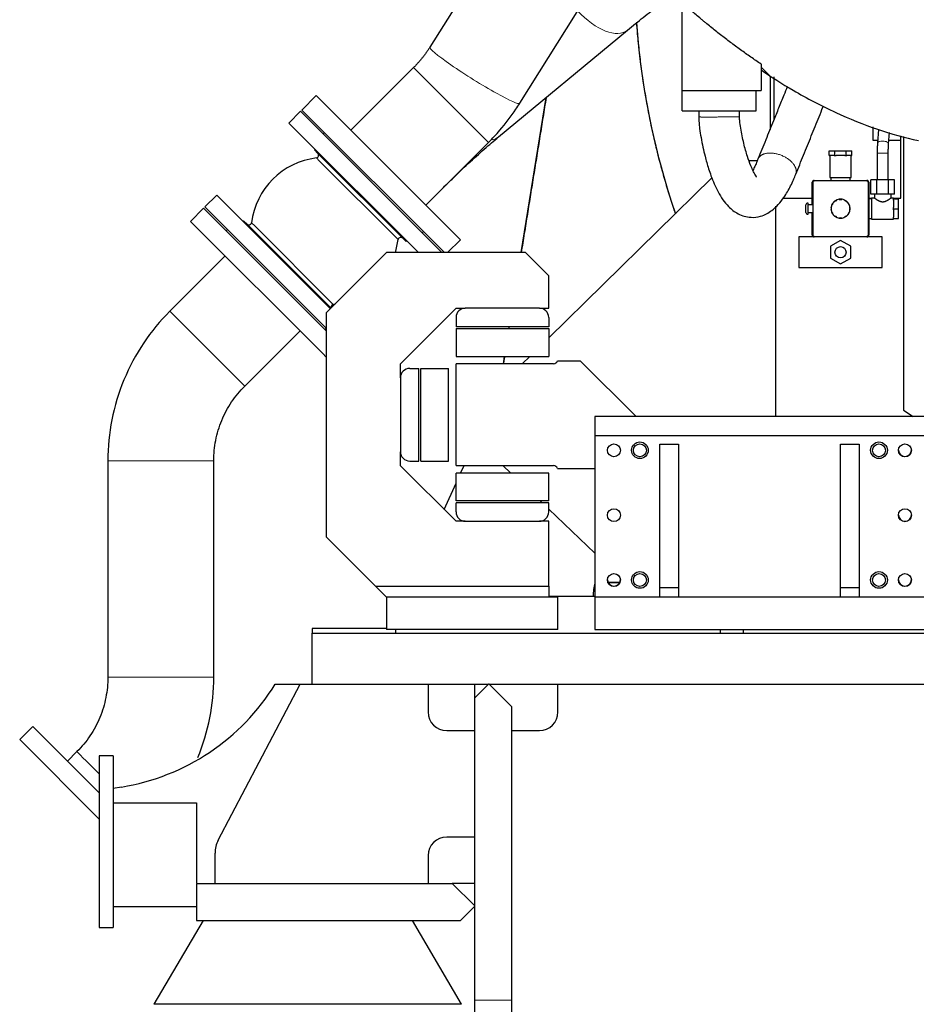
# Model space of a CAD drawing. Header units: inches. Extents: x 0 to 29700, y -16 to 21000.
# Tile 140 of 186: x 13346 to 14313, y 15544 to 16607. Entities that reach past the tile are written whole.
import ezdxf

# ---------------------------------------------------------------- set-up
doc = ezdxf.new("R2010")
doc.units = ezdxf.units.IN
doc.layers.add('254', color=7, linetype='Continuous', true_color=0xffffff)
doc.styles.add('latin_extended', font='simplex.shx')
doc.dimstyles.get("Standard").update_dxf_attribs({"dimtxt": 0.18, "dimasz": 0.18, "dimexe": 0.18, "dimexo": 0.0625, "dimgap": 0.09, "dimtad": 0, "dimtih": 1, "dimtoh": 1, "dimdec": 4, "dimzin": 0, "dimdsep": 46, "dimtxsty": 'Standard', "dimcen": 0.09, "dimadec": 0, "dimazin": 0, "dimtfac": 1, "dimtdec": 4, "dimtofl": 0, "dimtmove": 0, "dimatfit": 3, "dimfxl": 1, "dimtolj": 1, "dimtzin": 0, "dimarcsym": 0})

# ---------------------------------------------------------------- blocks, each defined once
blk = doc.blocks.new('_U3')
at = {"layer": '254', "color": 3, "linetype": 'Continuous', "lineweight": 13, "transparency": 16777216}
for p, q in [((13411.7, 17625.1), (13411.7, 19789.2)), ((16241.7, 15769.8), (16241.7, 19789.2)), ((13586.7, 19739.2), (16066.7, 19739.2))]:
    blk.add_line(p, q, dxfattribs=at)
at = {"layer": '254', "color": 3, "transparency": 16777216}
for points in [[(13586.7, 19768.3), (13586.7, 19710), (13411.7, 19739.2)], [(16066.7, 19710), (16066.7, 19768.3), (16241.7, 19739.2)]]:
    blk.add_solid(points, dxfattribs=at)
at = {"layer": 'Defpoints', "color": 0, "transparency": 16777216}
for p in [(16241.7, 19739.2), (13411.7, 17575.1), (16241.7, 15719.8)]:
    blk.add_point(p, dxfattribs=at)
at = {"layer": '254', "color": 2, "lineweight": 13, "transparency": 16777216, "insert": (14518.3, 20001.7), "char_height": 175, "attachment_point": 1, "style": 'latin_extended'}
blk.add_mtext('\\A1;2830', dxfattribs=at)

msp = doc.modelspace()

# ---------------------------------------------------------------- linework, layer by layer
at = {"layer": '254', "color": 2, "linetype": 'Continuous', "lineweight": 25}
for p, q in [((13916.257, 16781.484), (13788.54, 16577.536)), ((13885.412, 16516.872), (13991.66, 16686.534)), ((14060.437, 16625.667), (14060.437, 16530.633)), ((13862.595, 16480.557), (14001.703, 16595.852)), ((13771.005, 16555.528), (13703.328, 16487.85)), ((14145.99, 16559.185), (14145.99, 16530.633)), ((14154.956, 16546.822), (14145.99, 16555.788)), ((14155.542, 16545.407), (14155.542, 16488.757)), ((14159.542, 16545.407), (14159.542, 16498.65)), ((14060.437, 16530.633), (14145.99, 16530.633)), ((14060.663, 16508.633), (14060.663, 16530.633)), ((14140.663, 16508.633), (14140.663, 16530.633)), ((13665.957, 16525.221), (13650.401, 16509.665)), ((13665.957, 16525.221), (13821.521, 16369.657)), ((13887.071, 16355.674), (13913.948, 16523.115)), ((13650.401, 16509.665), (13804.388, 16355.677)), ((14060.663, 16508.633), (14140.663, 16508.633)), ((13648.987, 16508.25), (13636.259, 16495.522)), ((13648.987, 16508.25), (13654.907, 16502.33)), ((13654.907, 16502.33), (13801.563, 16355.674)), ((13636.259, 16495.522), (13642.179, 16489.602)), ((13642.179, 16489.602), (13776.108, 16355.673)), ((14266.663, 16491.648), (14266.663, 16477.033)), ((14272.735, 16488.543), (14271.584, 16474.134)), ((13674.796, 16485.269), (13673.382, 16483.855)), ((14266.663, 16477.033), (14271.816, 16477.033)), ((14283.546, 16473.178), (14284.512, 16485.276)), ((14283.853, 16477.033), (14296.663, 16477.033)), ((14296.663, 16414.633), (14296.663, 16481.914)), ((14299.663, 16481.081), (14299.663, 16185.574)), ((13664.543, 16467.238), (13663.836, 16466.531)), ((13663.836, 16466.531), (13667.604, 16462.763)), ((13784.15, 16407.028), (13851.827, 16474.706)), ((13666.169, 16457.854), (13669.518, 16454.505)), ((13667.604, 16462.763), (13762.831, 16367.536)), ((14219.539, 16465.633), (14225.601, 16465.633)), ((14219.539, 16460.383), (14219.539, 16465.633)), ((14219.539, 16460.383), (14220.225, 16460.383)), ((14220.164, 16460.383), (14220.164, 16436.633)), ((14224.915, 16460.383), (14220.225, 16460.383)), ((14224.915, 16460.383), (14225.601, 16460.383)), ((14225.601, 16465.633), (14237.726, 16465.633)), ((14225.601, 16460.383), (14225.601, 16465.633)), ((14225.601, 16460.383), (14226.973, 16460.383)), ((14236.354, 16460.383), (14226.973, 16460.383)), ((14236.354, 16460.383), (14237.726, 16460.383)), ((14237.726, 16465.633), (14243.788, 16465.633)), ((14237.726, 16460.383), (14237.726, 16465.633)), ((14237.726, 16460.383), (14238.412, 16460.383)), ((14243.102, 16460.383), (14238.412, 16460.383)), ((14243.102, 16460.383), (14243.788, 16460.383)), ((14243.164, 16436.633), (14243.164, 16460.383)), ((14243.788, 16460.383), (14243.788, 16465.633)), ((14271.164, 16463.091), (14271.164, 16434.133)), ((14283.164, 16434.133), (14283.164, 16463.091)), ((13669.518, 16454.505), (13754.154, 16369.87)), ((14141.75, 16454.709), (14132.951, 16454.709)), ((14092.95, 16436.292), (13916.711, 16263.681)), ((14220.164, 16436.633), (14231.664, 16436.633)), ((14221.164, 16436.633), (14221.164, 16433.633)), ((14231.664, 16436.633), (14243.164, 16436.633)), ((14242.164, 16433.633), (14242.164, 16436.633)), ((14201.164, 16407.133), (14201.164, 16431.633)), ((14201.664, 16431.133), (14201.664, 16375.133)), ((14203.164, 16433.633), (14260.164, 16433.633)), ((14259.664, 16433.133), (14203.664, 16433.133)), ((14261.664, 16375.133), (14261.664, 16431.133)), ((14262.164, 16431.633), (14262.164, 16374.633)), ((14270.695, 16434.133), (14264.463, 16434.133)), ((14264.463, 16418.633), (14264.463, 16434.133)), ((14283.396, 16434.133), (14270.695, 16434.133)), ((14270.695, 16418.633), (14270.695, 16434.133)), ((14289.864, 16434.133), (14283.396, 16434.133)), ((14283.396, 16418.633), (14283.396, 16434.133)), ((14289.864, 16418.633), (14289.864, 16434.133)), ((13558.477, 16417.741), (13545.749, 16405.013)), ((13558.477, 16417.741), (13564.398, 16411.82)), ((14169.89, 16414.633), (14201.164, 16414.633)), ((14262.163, 16414.633), (14265.162, 16414.633)), ((14265.164, 16413.633), (14262.164, 16413.633)), ((14270.695, 16418.633), (14264.463, 16418.633)), ((14268.239, 16414.633), (14265.164, 16414.633)), ((14265.164, 16414.633), (14265.164, 16391.633)), ((14268.164, 16418.633), (14268.164, 16414.574)), ((14283.396, 16418.633), (14270.695, 16418.633)), ((14289.864, 16418.633), (14283.396, 16418.633)), ((14288.914, 16414.633), (14286.074, 16414.633)), ((14286.164, 16414.563), (14286.164, 16418.633)), ((14288.912, 16414.633), (14296.663, 16414.633)), ((14288.914, 16414.633), (14288.914, 16413.633)), ((14288.914, 16413.633), (14294.164, 16413.633)), ((14288.914, 16412.445), (14288.914, 16413.633)), ((14294.164, 16403.133), (14294.164, 16413.633)), ((13544.335, 16403.599), (13530.193, 16389.456)), ((13606.62, 16341.314), (13544.335, 16403.599)), ((13545.749, 16405.013), (13551.67, 16399.092)), ((13564.398, 16411.82), (13681.127, 16295.09)), ((14161.663, 16178.602), (14161.663, 16405.672)), ((14194.364, 16399.133), (14194.364, 16407.133)), ((14196.864, 16409.133), (14196.364, 16409.133)), ((14196.864, 16397.133), (14196.864, 16409.133)), ((14201.664, 16407.133), (14196.864, 16407.133)), ((14288.914, 16412.445), (14288.914, 16404.321)), ((14288.914, 16403.133), (14288.914, 16404.321)), ((14288.914, 16401.945), (14288.914, 16403.133)), ((14288.914, 16403.133), (14294.164, 16403.133)), ((14294.164, 16392.633), (14294.164, 16403.133)), ((13551.67, 16399.092), (13676.715, 16274.047)), ((14196.364, 16397.133), (14196.864, 16397.133)), ((14196.864, 16399.133), (14201.664, 16399.133)), ((14201.164, 16374.633), (14201.164, 16399.133)), ((14262.164, 16392.633), (14265.164, 16392.633)), ((14288.914, 16401.945), (14288.914, 16393.821)), ((14288.914, 16392.633), (14288.914, 16393.821)), ((14288.914, 16392.633), (14288.914, 16391.633)), ((14288.914, 16392.633), (14294.164, 16392.633)), ((13530.193, 16389.456), (13672.83, 16246.819)), ((13587.468, 16390.164), (13586.761, 16389.456)), ((13587.468, 16390.164), (13591.236, 16386.396)), ((13591.236, 16386.396), (13681.835, 16295.797)), ((13596.145, 16387.83), (13599.494, 16384.481)), ((13599.494, 16384.481), (13684.13, 16299.845)), ((14265.164, 16391.633), (14288.914, 16391.633)), ((13570.144, 16380.618), (13568.73, 16379.203)), ((13780.155, 16377.082), (13781.569, 16378.496)), ((14203.164, 16372.633), (14186.664, 16372.633)), ((14186.664, 16372.633), (14186.664, 16339.633)), ((14203.664, 16373.133), (14259.664, 16373.133)), ((14276.664, 16372.633), (14260.164, 16372.633)), ((14276.664, 16339.633), (14276.664, 16372.633)), ((13762.831, 16367.536), (13763.538, 16368.243)), ((13807.539, 16355.676), (13821.521, 16369.657)), ((14231.664, 16368.835), (14220.664, 16362.484)), ((14220.664, 16362.484), (14220.664, 16349.782)), ((14242.664, 16362.484), (14231.664, 16368.835)), ((14242.664, 16349.782), (14242.664, 16362.484)), ((13567.563, 16352.086), (13507.826, 16292.349)), ((13741.71, 16355.676), (13676.71, 16290.676)), ((13891.71, 16355.676), (13741.71, 16355.676)), ((13916.71, 16330.676), (13891.71, 16355.676)), ((14220.664, 16349.782), (14231.664, 16343.431)), ((14231.664, 16343.431), (14242.664, 16349.782)), ((13676.715, 16271.218), (13606.62, 16341.314)), ((14186.664, 16339.633), (14276.664, 16339.633)), ((13916.71, 16295.676), (13916.71, 16330.676)), ((13676.71, 16290.676), (13676.71, 16048.676)), ((13756.71, 16235.676), (13816.71, 16295.676)), ((13816.71, 16295.676), (13826.71, 16295.676)), ((13816.71, 16285.676), (13816.71, 16275.676)), ((13906.71, 16295.676), (13826.71, 16295.676)), ((13906.709, 16295.676), (13916.71, 16295.676)), ((13916.71, 16285.676), (13916.71, 16275.676)), ((13916.71, 16275.676), (13816.71, 16275.676)), ((13873.91, 16273.681), (13874.231, 16275.677)), ((13588.648, 16211.526), (13648.385, 16271.263)), ((13675.503, 16272.43), (13676.71, 16273.637)), ((13816.71, 16273.676), (13916.71, 16273.676)), ((13816.71, 16273.676), (13816.71, 16243.676)), ((13916.71, 16273.676), (13916.71, 16243.676)), ((13672.83, 16246.819), (13676.712, 16242.937)), ((13816.71, 16243.676), (13916.71, 16243.676)), ((13867.828, 16235.785), (13869.095, 16243.68)), ((13896.288, 16243.678), (13888.22, 16235.776)), ((13756.71, 16220.675), (13756.71, 16235.676)), ((13816.81, 16125.776), (13816.81, 16235.776)), ((13921.81, 16235.776), (13816.81, 16235.776)), ((13926.393, 16238.776), (13950.81, 16238.776)), ((13950.81, 16238.776), (14010.983, 16178.603)), ((13766.71, 16230.676), (13776.71, 16230.676)), ((13776.71, 16130.676), (13776.71, 16230.676)), ((13778.71, 16230.676), (13808.71, 16230.676)), ((13778.71, 16130.676), (13778.71, 16230.676)), ((13808.71, 16130.676), (13808.71, 16230.676)), ((13756.71, 16220.676), (13756.71, 16140.676)), ((14299.663, 16185.574), (14310.002, 16178.601)), ((13966.663, 16178.601), (13966.663, 16158.394)), ((14321.663, 16178.601), (13966.663, 16178.601)), ((13966.663, 16158.394), (14321.663, 16158.394)), ((13966.663, 16158.394), (13966.663, 15983.756)), ((14036.663, 15993.756), (14036.663, 16148.756)), ((14036.663, 16148.756), (14056.663, 16148.756)), ((14056.663, 16148.756), (14056.663, 15993.756)), ((14231.663, 15993.756), (14231.663, 16148.756)), ((14231.663, 16148.756), (14251.663, 16148.756)), ((14251.663, 16148.756), (14251.663, 15993.756)), ((13756.71, 16125.676), (13756.71, 16140.677)), ((13441.002, 16131.022), (13441.002, 15897.44)), ((13555.302, 15897.44), (13555.302, 16131.022)), ((13766.71, 16130.676), (13776.71, 16130.676)), ((13778.71, 16130.676), (13808.71, 16130.676)), ((13816.71, 16065.676), (13756.71, 16125.676)), ((13916.71, 16117.676), (13816.71, 16117.676)), ((13816.71, 16087.676), (13816.71, 16117.676)), ((13816.81, 16125.776), (13921.81, 16125.776)), ((13821.7, 16117.676), (13825.356, 16125.775)), ((13867.337, 16125.774), (13875.853, 16117.674)), ((13916.71, 16087.676), (13916.71, 16117.676)), ((13926.393, 16122.776), (13966.664, 16122.776)), ((13803.974, 16078.41), (13816.709, 16106.621)), ((13916.71, 16087.676), (13816.71, 16087.676)), ((13816.71, 16075.676), (13816.71, 16085.676)), ((13916.71, 16085.676), (13816.71, 16085.676)), ((13907.39, 16087.675), (13909.492, 16085.676)), ((13916.71, 16075.676), (13916.71, 16085.676)), ((13916.711, 16078.808), (13966.661, 16031.296)), ((13826.71, 16065.676), (13816.71, 16065.676)), ((13826.71, 16065.676), (13906.71, 16065.676)), ((13916.71, 16065.676), (13906.709, 16065.676)), ((13916.71, 15995.676), (13916.71, 16065.676)), ((13676.71, 16048.676), (13729.71, 15995.676)), ((13993.567, 15999.633), (13980.757, 15999.633)), ((13980.757, 15999.633), (13993.567, 15999.633)), ((13991.118, 16008.032), (13992.733, 16006.495)), ((13741.71, 15983.676), (13729.71, 15995.676)), ((13729.71, 15995.676), (13916.71, 15995.676)), ((13916.71, 15995.676), (13916.71, 15983.676)), ((14056.663, 15993.756), (14036.663, 15993.756)), ((14036.663, 15983.756), (14036.663, 15993.756)), ((14056.663, 15993.756), (14056.663, 15983.756)), ((14231.663, 15983.756), (14231.663, 15993.756)), ((14251.663, 15993.756), (14231.663, 15993.756)), ((14251.663, 15993.756), (14251.663, 15983.756)), ((13741.71, 15983.676), (13741.71, 15948.676)), ((13926.71, 15983.676), (13741.71, 15983.676)), ((13916.71, 15984.684), (13966.662, 15984.684)), ((13926.71, 15948.676), (13926.71, 15983.676)), ((13964.663, 15984.976), (13964.663, 15984.684)), ((13966.663, 15983.756), (13966.663, 15948.756)), ((14321.663, 15983.756), (13966.663, 15983.756)), ((13661.663, 15949.756), (13661.663, 15944.756)), ((13741.712, 15949.756), (13661.663, 15949.756)), ((13661.663, 15949.756), (13661.663, 15944.756)), ((13741.712, 15949.756), (13661.663, 15949.756)), ((13926.71, 15948.676), (13741.71, 15948.676)), ((13751.663, 15944.756), (13751.663, 15948.676)), ((13966.663, 15948.756), (14321.663, 15948.756)), ((14101.663, 15948.756), (14101.663, 15944.756)), ((14126.663, 15948.756), (14126.663, 15944.756)), ((14126.663, 15948.756), (14126.663, 15944.756)), ((13661.663, 15944.756), (14330.663, 15944.756)), ((13661.663, 15889.756), (13661.663, 15944.756)), ((13661.663, 15944.756), (14330.663, 15944.756)), ((13661.663, 15889.756), (13661.663, 15944.756)), ((13560.109, 15721.31), (13648.663, 15889.756)), ((13621.663, 15889.756), (13648.666, 15889.756)), ((13648.663, 15889.756), (13661.664, 15889.756)), ((13661.663, 15889.756), (13851.663, 15889.756)), ((13661.663, 15889.756), (13851.663, 15889.756)), ((13786.663, 15889.756), (13786.663, 15859.756)), ((13851.663, 15889.756), (13836.663, 15874.756)), ((13851.663, 15889.756), (13836.663, 15874.756)), ((13836.663, 15889.756), (13836.663, 15874.753)), ((13852.663, 15889.756), (13851.663, 15889.756)), ((13852.663, 15889.756), (13851.663, 15889.756)), ((13852.663, 15889.756), (14330.663, 15889.756)), ((13876.663, 15865.756), (13852.663, 15889.756)), ((13852.663, 15889.756), (14330.663, 15889.756)), ((13876.663, 15865.756), (13852.663, 15889.756)), ((13926.663, 15859.756), (13926.663, 15889.756)), ((13926.663, 15859.756), (13926.663, 15889.756)), ((13836.663, 15874.756), (13836.663, 15548.713)), ((13836.663, 15874.756), (13836.663, 15548.713)), ((13876.663, 15865.756), (13876.663, 15548.713)), ((13876.663, 15865.756), (13876.663, 15548.713)), ((13360.026, 15844.047), (13345.884, 15829.905)), ((13422.311, 15781.762), (13360.026, 15844.047)), ((13806.663, 15839.756), (13836.663, 15839.756)), ((13876.663, 15839.756), (13906.663, 15839.756)), ((13876.663, 15839.756), (13906.663, 15839.756)), ((13345.884, 15829.905), (13431.663, 15744.126)), ((13407.656, 15816.936), (13397.397, 15806.676)), ((13446.663, 15812.256), (13431.663, 15812.256)), ((13431.663, 15812.256), (13431.663, 15627.256)), ((13446.663, 15812.256), (13446.663, 15627.256)), ((13431.667, 15772.406), (13422.311, 15781.762)), ((13455.663, 15778.756), (13446.663, 15777.3)), ((13446.663, 15761.756), (13536.663, 15761.756)), ((13536.663, 15761.756), (13536.663, 15675.165)), ((13836.663, 15724.756), (13806.663, 15724.756)), ((13556.663, 15674.756), (13556.663, 15707.351)), ((13786.663, 15704.756), (13786.663, 15674.756)), ((13536.663, 15674.756), (13536.663, 15634.756)), ((13536.663, 15674.756), (13812.663, 15674.756)), ((13536.663, 15674.756), (13536.663, 15634.756)), ((13536.663, 15674.756), (13812.663, 15674.756)), ((13836.663, 15674.756), (13812.66, 15674.756)), ((13836.663, 15650.756), (13812.663, 15674.756)), ((13836.663, 15650.756), (13812.663, 15674.756)), ((13446.663, 15649.756), (13536.663, 15649.756)), ((13821.663, 15634.756), (13836.663, 15649.756)), ((13821.663, 15634.756), (13836.663, 15649.756)), ((13431.663, 15627.256), (13446.663, 15627.256)), ((13543.734, 15634.755), (13490.663, 15544.156)), ((13536.663, 15634.756), (13821.663, 15634.756)), ((13536.663, 15634.756), (13821.663, 15634.756)), ((13822.663, 15544.156), (13769.593, 15634.755)), ((13822.663, 15544.156), (13490.663, 15544.156)), ((13836.663, 15548.713), (13836.663, 15524.136)), ((13836.663, 15548.713), (13836.663, 15524.136)), ((13876.663, 15548.713), (13876.663, 15524.136)), ((13876.663, 15548.713), (13876.663, 15524.136))]:
    msp.add_line(p, q, dxfattribs=at)
at = {"layer": '254', "color": 110, "linetype": 'Continuous', "lineweight": 13}
for p, q in [((14001.703, 16595.852), (14001.707, 16595.855)), ((13788.54, 16577.536), (13788.54, 16577.536)), ((13833.189, 16493.344), (13771.005, 16555.528)), ((13851.827, 16474.706), (13833.189, 16493.344)), ((14271.584, 16474.134), (14271.584, 16474.133)), ((14271.164, 16463.091), (14283.164, 16463.091)), ((14196.364, 16397.133), (14196.364, 16409.133)), ((13588.648, 16211.526), (13507.826, 16292.349)), ((13876.663, 15548.713), (13836.663, 15548.713)), ((13876.663, 15548.713), (13836.663, 15548.713))]:
    msp.add_line(p, q, dxfattribs=at)
at = {"layer": '254', "color": 2, "linetype": 'Continuous', "lineweight": 25}
for centre, radius in [((14231.664, 16356.133), 6), ((13987.163, 16142.256), 7), ((14015.163, 16142.256), 9), ((14015.163, 16142.256), 7), ((14273.163, 16142.256), 9), ((14273.163, 16142.256), 7), ((14301.163, 16142.256), 7), ((13987.163, 16072.256), 7), ((14301.163, 16072.256), 7), ((13987.163, 16002.256), 7), ((14015.163, 16002.256), 9), ((14015.163, 16002.256), 7), ((14273.163, 16002.256), 9), ((14273.163, 16002.256), 7), ((14301.163, 16002.256), 7)]:
    msp.add_circle(centre, radius, dxfattribs=at)
for centre, radius, start, end in [((14836.663, 16664.633), 827.5, 184.185, 198.826875), ((14153.542, 16545.407), 2, 0, 45), ((13675.589, 16378.411), 80, 96.761812, 173.238188), ((13665.377, 16460.748), 3, 285.320646, 45), ((14203.164, 16431.633), 2, 90, 180), ((14203.664, 16431.133), 2, 90, 180), ((14259.664, 16431.133), 2, 0, 90), ((14260.164, 16431.633), 2, 0, 90), ((14231.664, 16403.133), 10.25, 99.2743, 110.7257), ((14231.664, 16403.133), 10.25, 80.7257, 99.2743), ((14230.092, 16412.756), 0.5, 63.323732, 99.2743), ((14231.664, 16415.883), 3, 243.323732, 296.676268), ((14233.235, 16412.756), 0.5, 80.7257, 116.676268), ((14231.664, 16403.133), 10.25, 69.2743, 80.7257), ((14196.364, 16407.133), 2, 90, 180), ((14231.664, 16403.133), 10.25, 170.7257, 189.2743), ((14222.041, 16404.704), 0.5, 170.7257, 206.676268), ((14231.664, 16403.133), 10.25, 159.2743, 170.7257), ((14218.914, 16403.133), 3, 333.323732, 26.676268), ((14231.664, 16403.133), 10.25, 140.7257, 159.2743), ((14222.544, 16406.584), 0.5, 123.323732, 159.2743), ((14220.622, 16409.508), 3, 303.323732, 356.676268), ((14224.116, 16409.305), 0.5, 140.7257, 176.676268), ((14231.664, 16403.133), 10.25, 129.2743, 140.7257), ((14231.664, 16403.133), 10.25, 110.7257, 129.2743), ((14225.491, 16410.681), 0.5, 93.323732, 129.2743), ((14225.289, 16414.175), 3, 273.323732, 326.676268), ((14228.213, 16412.252), 0.5, 110.7257, 146.676268), ((14231.664, 16403.133), 10.25, 50.7257, 69.2743), ((14235.114, 16412.252), 0.5, 33.323732, 69.2743), ((14238.039, 16414.175), 3, 213.323732, 266.676268), ((14237.836, 16410.681), 0.5, 50.7257, 86.676268), ((14231.664, 16403.133), 10.25, 39.2743, 50.7257), ((14231.664, 16403.133), 10.25, 20.7257, 39.2743), ((14239.211, 16409.305), 0.5, 3.323732, 39.2743), ((14242.705, 16409.508), 3, 183.323732, 236.676268), ((14240.783, 16406.584), 0.5, 20.7257, 56.676268), ((14231.664, 16403.133), 10.25, 9.2743, 20.7257), ((14244.414, 16403.133), 3, 153.323732, 206.676268), ((14241.286, 16404.704), 0.5, 333.323732, 9.2743), ((14231.664, 16403.133), 10.25, 350.7257, 9.2743), ((14196.364, 16399.133), 2, 180, 270), ((14222.041, 16401.562), 0.5, 153.323732, 189.2743), ((14231.664, 16403.133), 10.25, 189.2743, 200.7257), ((14231.664, 16403.133), 10.25, 200.7257, 219.2743), ((14222.544, 16399.683), 0.5, 200.7257, 236.676268), ((14220.622, 16396.758), 3, 3.323732, 56.676268), ((14224.116, 16396.961), 0.5, 183.323732, 219.2743), ((14231.664, 16403.133), 10.25, 219.2743, 230.7257), ((14231.664, 16403.133), 10.25, 230.7257, 249.2743), ((14225.491, 16395.585), 0.5, 230.7257, 266.676268), ((14225.289, 16392.091), 3, 33.323732, 86.676268), ((14228.213, 16394.014), 0.5, 213.323732, 249.2743), ((14231.664, 16403.133), 10.25, 249.2743, 260.7257), ((14230.092, 16393.511), 0.5, 260.7257, 296.676268), ((14231.664, 16403.133), 10.25, 260.7257, 279.2743), ((14231.664, 16390.383), 3, 63.323732, 116.676268), ((14233.235, 16393.511), 0.5, 243.323732, 279.2743), ((14231.664, 16403.133), 10.25, 279.2743, 290.7257), ((14231.664, 16403.133), 10.25, 290.7257, 309.2743), ((14235.114, 16394.014), 0.5, 290.7257, 326.676268), ((14238.039, 16392.091), 3, 93.323732, 146.676268), ((14237.836, 16395.585), 0.5, 273.323732, 309.2743), ((14231.664, 16403.133), 10.25, 309.2743, 320.7257), ((14231.664, 16403.133), 10.25, 320.7257, 339.2743), ((14239.211, 16396.961), 0.5, 320.7257, 356.676268), ((14242.705, 16396.758), 3, 123.323732, 176.676268), ((14240.783, 16399.683), 0.5, 303.323732, 339.2743), ((14231.664, 16403.133), 10.25, 339.2743, 350.7257), ((14241.286, 16401.562), 0.5, 350.7257, 26.676268), ((13593.252, 16388.623), 3, 225, 344.679354), ((13757.047, 16369.077), 3, 45, 164.679354), ((14203.164, 16374.633), 2, 180, 270), ((14203.664, 16375.133), 2, 180, 270), ((14259.664, 16375.133), 2, 270, 0), ((14260.164, 16374.633), 2, 270, 0), ((13674.71, 16379.289), 80, 342.831426, 353.238188), ((13684.922, 16296.952), 3, 105.320646, 197.849617), ((13674.71, 16379.289), 80, 276.761812, 278.218448), ((13826.71, 16285.676), 10, 90, 180), ((13906.71, 16285.676), 10, 0, 90), ((13921.81, 16240.776), 5, 270, 336.421822), ((13766.71, 16220.676), 10, 90, 180), ((13766.71, 16140.676), 10, 180, 270), ((14301.164, 16142.456), 7, 180.804375, 0), ((13921.81, 16120.776), 5, 23.578178, 90), ((13826.71, 16075.676), 10, 180, 270), ((13906.71, 16075.676), 10, 270, 0), ((14301.164, 16072.456), 7, 180.804375, 0), ((14014.663, 15984.976), 50, 163.739145, 180), ((13987.164, 16002.456), 7, 180.804375, 0), ((14301.164, 16002.456), 7, 180.804375, 0), ((13417.351, 16015.678), 240, 279.185728, 328.353562), ((13806.663, 15859.756), 20, 180, 270), ((13906.663, 15859.756), 20, 270, 0), ((13906.663, 15859.756), 20, 270, 0), ((13806.663, 15704.756), 20, 90, 180), ((13586.663, 15707.351), 30, 152.268454, 180)]:
    msp.add_arc(centre, radius, start, end, dxfattribs=at)
at = {"layer": '254', "color": 110, "linetype": 'Continuous', "lineweight": 13}
for centre, major_axis, ratio, start_param, end_param in [((13965.234, 16639.853), (36.469, -44.002), 0.49507049, 4.83128021, 6.28318531), ((13836.976, 16547.204), (-48.436, 30.332), 0.0836655, 0, 2.1302795), ((13836.976, 16547.204), (-48.436, 30.332), 0.0836655, 2.1302795, 3.14167599), ((13826.126, 16524.559), (36.469, -44.002), 0.49507049, 6.0200785, 6.28308871), ((14277.565, 16473.656), (-5.981, 0.478), 0.41636848, 4.74564359, 6.28318531), ((14277.565, 16473.656), (-5.981, 0.478), 0.41636848, 3.14294048, 4.74564359), ((13498.152, 16131.022), (57.15, 0), 0.00000377, 3.14160181, 6.28318531), ((13498.152, 15897.44), (57.15, 0), 0.00000788, 3.14159265, 6.28318531), ((13448.068, 15776.524), (40.411, -40.411), 0.00000198, 3.14159265, 4.29446273)]:
    msp.add_ellipse(centre, major_axis=major_axis, ratio=ratio, start_param=start_param, end_param=end_param, dxfattribs=at)
at = {"layer": '254', "color": 2, "linetype": 'Continuous', "lineweight": 25}
for points, knots in [([(14145.99, 16559.185), (14142.224, 16561.689), (14138.487, 16564.231), (14131.067, 16569.386), (14127.384, 16572), (14120.069, 16577.297), (14116.437, 16579.979), (14109.221, 16585.409), (14105.638, 16588.157), (14098.517, 16593.715), (14094.98, 16596.524), (14089.708, 16600.784), (14087.956, 16602.211), (14085.336, 16604.363), (14084.465, 16605.082), (14082.724, 16606.524), (14078.379, 16610.136), (14070.624, 16616.715), (14063.819, 16622.666), (14060.437, 16625.667)], [0, 0, 0, 0, 0.125, 0.125, 0.25, 0.25, 0.375, 0.375, 0.5, 0.5, 0.625, 0.625, 0.6875, 0.6875, 0.71875, 0.71875, 0.75, 0.875, 1, 1, 1, 1]), ([(14001.703, 16595.852), (14004.546, 16598.208), (14012.703, 16604.874), (14023.087, 16613.05), (14030.589, 16618.792), (14032.219, 16620.032)], [0, 0, 0, 0, 0.30398094, 0.85036787, 1, 1, 1, 1]), ([(14011.34, 16604.649), (14011.651, 16600.381), (14012.534, 16589.402), (14014.311, 16571.742), (14016.81, 16551.804), (14019.775, 16532.041), (14023.174, 16512.579), (14027.013, 16493.316), (14031.254, 16474.379), (14035.907, 16455.663), (14040.929, 16437.293), (14046.336, 16419.162), (14050.531, 16406.176), (14052.894, 16399.184), (14053.253, 16398.129)], [0, 0, 0, 0, 0.06075452, 0.15636761, 0.25198315, 0.34602243, 0.44006423, 0.53246259, 0.62486341, 0.7155633, 0.80626561, 0.8952188, 0.98417447, 1, 1, 1, 1]), ([(14145.83, 16553.128), (14157.138, 16545.284), (14183.257, 16528.612), (14225.2, 16506.733), (14270.433, 16488.272), (14300.73, 16479.924), (14315.663, 16476.632)], [0, 0, 0, 0, 0.21986486, 0.49645908, 0.75620642, 1, 1, 1, 1]), ([(14174.237, 16534.998), (14172.973, 16531.87), (14169.849, 16524.144), (14164.867, 16511.821), (14159.755, 16499.177), (14155.108, 16487.683), (14150.925, 16477.338), (14146.741, 16466.99), (14143.951, 16460.089), (14142.555, 16456.637)], [0, 0, 0, 0, 0.11974546, 0.29576723, 0.47178896, 0.60380527, 0.73582158, 0.86783804, 1, 1, 1, 1]), ([(13851.827, 16474.706), (13856.055, 16478.934), (13866.581, 16490.275), (13877.534, 16504.65), (13884.075, 16514.736), (13885.412, 16516.872)], [0, 0, 0, 0, 0.33110135, 0.85990557, 1, 1, 1, 1]), ([(14183.393, 16440.26), (14184.79, 16443.714), (14187.581, 16450.617), (14191.766, 16460.969), (14195.949, 16471.315), (14200.133, 16481.662), (14204.316, 16492.009), (14208.499, 16502.356), (14211.455, 16509.667), (14213.017, 16513.529), (14213.184, 16513.941)], [0, 0, 0, 0, 0.14063544, 0.28106029, 0.4214849, 0.56190954, 0.70233413, 0.84275878, 0.98319142, 1, 1, 1, 1]), ([(14078.664, 16502.115), (14078.695, 16500.055), (14078.87, 16495.916), (14079.699, 16488.452), (14081.611, 16476.103), (14084.826, 16461.453), (14088.634, 16448.078), (14093.01, 16435.184), (14099.483, 16420.176), (14108.897, 16406.298), (14120.772, 16396.823), (14133.822, 16392.976), (14146.987, 16394.714), (14159.304, 16401.369), (14169.84, 16413.338), (14176.772, 16425.461), (14180.401, 16433.176), (14182.226, 16437.407), (14183.036, 16439.374), (14183.393, 16440.26)], [0, 0, 0, 0, 0.02554031, 0.05173759, 0.0946519, 0.18647152, 0.25144788, 0.28950279, 0.38121725, 0.48405956, 0.55363163, 0.62915321, 0.68483241, 0.76107071, 0.86214248, 0.93355034, 0.96950253, 0.98636101, 1, 1, 1, 1]), ([(14140.969, 16437.104), (14140.981, 16437.129), (14140.991, 16437.303), (14140.608, 16438.039), (14139.277, 16440.176), (14137.235, 16443.975), (14134.347, 16450.38), (14130.817, 16460.278), (14127.058, 16473.847), (14124.354, 16487.025), (14123.048, 16496.336), (14122.728, 16500.228), (14122.671, 16501.527), (14122.664, 16501.946), (14122.663, 16502.117)], [0, 0, 0, 0, 0.01792079, 0.09489691, 0.16957436, 0.24072631, 0.3381875, 0.48239961, 0.66704559, 0.86480141, 0.95741742, 0.9863459, 0.9944192, 1, 1, 1, 1]), ([(13803.246, 16426.124), (13806.295, 16429.173), (13815.16, 16437.925), (13829.997, 16452.03), (13846.959, 16467.333), (13857.573, 16476.395), (13862.595, 16480.557)], [0, 0, 0, 0, 0.15215044, 0.44198037, 0.73093702, 1, 1, 1, 1]), ([(14142.555, 16456.637), (14142.041, 16455.369), (14141.159, 16453.256), (14139.688, 16449.913), (14138.343, 16447.044), (14137.391, 16445.156), (14137.014, 16444.429)], [0, 0, 0, 0, 0.2736262, 0.47051397, 0.78507416, 1, 1, 1, 1]), ([(14277.164, 16410.292), (14276.848, 16410.292), (14276.539, 16410.313), (14275.93, 16410.391), (14275.63, 16410.449), (14275.188, 16410.558), (14275.041, 16410.599), (14274.86, 16410.654), (14274.823, 16410.665), (14274.751, 16410.688), (14274.715, 16410.699), (14274.607, 16410.735), (14274.536, 16410.759), (14274.183, 16410.883), (14273.911, 16410.993), (14273.383, 16411.225), (14273.128, 16411.348), (14272.755, 16411.54), (14272.632, 16411.605), (14272.451, 16411.704), (14272.391, 16411.737), (14272.272, 16411.803), (14272.213, 16411.837), (14271.92, 16412.005), (14271.695, 16412.14), (14271.262, 16412.41), (14271.054, 16412.544), (14270.654, 16412.808), (14270.462, 16412.938), (14270.233, 16413.097), (14270.187, 16413.129), (14270.098, 16413.192), (14270.053, 16413.223), (14269.923, 16413.315), (14269.839, 16413.375), (14269.594, 16413.551), (14269.441, 16413.663), (14269.158, 16413.872), (14269.028, 16413.97), (14268.879, 16414.082), (14268.836, 16414.115), (14268.794, 16414.147), (14268.767, 16414.168), (14268.753, 16414.178), (14268.686, 16414.229), (14268.637, 16414.267), (14268.498, 16414.373), (14268.42, 16414.433), (14268.294, 16414.531), (14268.246, 16414.569), (14268.209, 16414.598), (14268.205, 16414.601), (14268.198, 16414.606), (14268.195, 16414.609), (14268.185, 16414.616), (14268.17, 16414.628), (14268.164, 16414.633), (14268.164, 16414.633), (14268.164, 16414.633), (14268.163, 16414.633)], [0, 0, 0, 0, 0.06246096, 0.06246096, 0.12492192, 0.12492192, 0.1561524, 0.1561524, 0.16396002, 0.16396002, 0.17176765, 0.17176765, 0.18738289, 0.18738289, 0.24984385, 0.24984385, 0.31230481, 0.31230481, 0.34353529, 0.34353529, 0.35915053, 0.35915053, 0.37476577, 0.37476577, 0.43722673, 0.43722673, 0.4996877, 0.4996877, 0.56214866, 0.56214866, 0.5777639, 0.5777639, 0.59337914, 0.59337914, 0.62460962, 0.62460962, 0.68707058, 0.68707058, 0.74953154, 0.74953154, 0.76514678, 0.7729544, 0.7729544, 0.78076202, 0.78076202, 0.8119925, 0.8119925, 0.87445347, 0.87445347, 0.93691443, 0.93691443, 0.94472205, 0.94472205, 0.95252967, 0.95252967, 0.96814491, 0.99937539, 0.99937539, 1, 1, 1, 1]), ([(14286.164, 16414.633), (14286.164, 16414.633), (14286.148, 16414.621), (14286.101, 16414.584), (14286.081, 16414.569), (14286.051, 16414.546), (14286.045, 16414.541), (14286.032, 16414.531), (14286.012, 16414.515), (14285.99, 16414.498), (14285.911, 16414.437), (14285.834, 16414.377), (14285.651, 16414.236), (14285.546, 16414.156), (14285.397, 16414.044), (14285.367, 16414.021), (14285.304, 16413.974), (14285.208, 16413.902), (14285.106, 16413.825), (14284.893, 16413.668), (14284.74, 16413.556), (14284.495, 16413.38), (14284.411, 16413.32), (14284.281, 16413.228), (14284.236, 16413.197), (14284.147, 16413.134), (14284.102, 16413.102), (14283.872, 16412.943), (14283.68, 16412.812), (14283.279, 16412.548), (14283.071, 16412.413), (14282.638, 16412.144), (14282.413, 16412.009), (14282.121, 16411.841), (14282.062, 16411.807), (14281.942, 16411.74), (14281.882, 16411.707), (14281.7, 16411.608), (14281.578, 16411.543), (14281.204, 16411.351), (14280.948, 16411.227), (14280.419, 16410.994), (14280.147, 16410.884), (14279.794, 16410.76), (14279.723, 16410.736), (14279.58, 16410.688), (14279.507, 16410.666), (14279.289, 16410.6), (14279.142, 16410.559), (14278.699, 16410.449), (14278.399, 16410.392), (14277.941, 16410.333), (14277.788, 16410.318), (14277.555, 16410.302), (14277.477, 16410.299), (14277.321, 16410.293), (14277.242, 16410.292), (14277.164, 16410.292)], [0, 0, 0, 0, 0.06203102, 0.06203102, 0.09329665, 0.09329665, 0.10111306, 0.10111306, 0.10892946, 0.12456228, 0.12456228, 0.18709355, 0.18709355, 0.24962481, 0.24962481, 0.26525763, 0.26525763, 0.28089045, 0.31215608, 0.31215608, 0.37468734, 0.37468734, 0.40595298, 0.40595298, 0.42158579, 0.42158579, 0.43721861, 0.43721861, 0.49974987, 0.49974987, 0.56228114, 0.56228114, 0.62481241, 0.62481241, 0.64044522, 0.64044522, 0.65607804, 0.65607804, 0.68734367, 0.68734367, 0.74987494, 0.74987494, 0.8124062, 0.8124062, 0.82803902, 0.82803902, 0.84367184, 0.84367184, 0.87493747, 0.87493747, 0.93746873, 0.93746873, 0.96873437, 0.96873437, 0.98436718, 0.98436718, 1, 1, 1, 1]), ([(13507.826, 16292.349), (13497.258, 16281.742), (13478.365, 16258.782), (13456.973, 16218.91), (13443.906, 16175.59), (13441.03, 16145.994), (13441.002, 16131.022)], [0, 0, 0, 0, 0.24757506, 0.50000025, 0.75242532, 1, 1, 1, 1]), ([(13555.302, 16131.022), (13555.316, 16138.494), (13556.751, 16153.262), (13563.272, 16174.879), (13573.947, 16194.776), (13583.375, 16206.234), (13588.648, 16211.526)], [0, 0, 0, 0, 0.2475747, 0.49999976, 0.75242494, 1, 1, 1, 1]), ([(13441.002, 15897.44), (13440.989, 15889.968), (13439.554, 15875.2), (13433.033, 15853.582), (13422.358, 15833.686), (13412.93, 15822.228), (13407.656, 15816.936)], [0, 0, 0, 0, 0.2475754, 0.50000075, 0.75242573, 1, 1, 1, 1]), ([(13538.137, 15810.618), (13543.818, 15824.423), (13552.416, 15853.046), (13555.275, 15882.467), (13555.302, 15897.44)], [0, 0, 0, 0, 0.50192387, 1, 1, 1, 1])]:
    msp.add_open_spline(points, degree=3, knots=knots, dxfattribs=at)
for points, degree in [([(13788.54, 16577.536), (13781.072, 16565.614), (13771.005, 16555.528)], 2), ([(13913.948, 16523.115), (13887.071, 16355.674)], 1), ([(14078.664, 16508.633), (14078.664, 16505.374), (14078.664, 16502.115)], 2), ([(14122.663, 16502.117), (14122.663, 16505.375), (14122.663, 16508.633)], 2), ([(14271.584, 16474.132), (14271.163, 16468.872), (14271.164, 16463.091)], 2), ([(14283.164, 16463.091), (14283.161, 16468.398), (14283.546, 16473.181)], 2), ([(13869.095, 16243.68), (13867.828, 16235.785)], 1)]:
    msp.add_open_spline(points, degree=degree, dxfattribs=at)
at = {"layer": '254', "color": 110, "linetype": 'Continuous', "lineweight": 13}
for points, weights, knots in [([(14078.664, 16502.115), (14078.63, 16502.114), (14079.521, 16502.114), (14081.273, 16502.113), (14088.147, 16502.113), (14097.582, 16502.113), (14108.113, 16502.114), (14117.709, 16502.115), (14120.963, 16502.116), (14122.616, 16502.117), (14122.663, 16502.117)], [0.995596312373, 0.998095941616, 1.00573607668, 1.01661171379, 1.01661171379, 0.958470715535, 1.01661171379, 1.01661171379, 0.997891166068, 0.992318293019, 0.995594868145], [0, 0, 0, 0, 0, 0.21625676, 0.21625676, 0.21625676, 0.71627238, 0.71627238, 0.71627238, 1, 1, 1, 1, 1]), ([(14183.404, 16440.288), (14183.581, 16440.74), (14183.718, 16441.2), (14183.817, 16441.665), (14184.528, 16446.846), (14181.691, 16454.227), (14172.195, 16459.552), (14158.175, 16463.788), (14149.434, 16464.478), (14144.252, 16460.842), (14142.577, 16456.692)], [1.01384860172, 1.0150787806, 1.01604474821, 1.01661171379, 1.01661171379, 0.958470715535, 1.01661171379, 1.01661171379, 0.969857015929, 1.00212944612, 1.01362112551], [0, 0, 0, 0, 0, 0.04948634, 0.04948634, 0.04948634, 0.55061388, 0.55061388, 0.55061388, 1, 1, 1, 1, 1])]:
    msp.add_rational_spline(points, weights, degree=4, knots=knots, dxfattribs=at)

# ---------------------------------------------------------------- dimensions: what is measured, and where the dimension line sits
at = {"layer": '254', "color": 2, "linetype": 'Continuous', "lineweight": 13}
dim = msp.add_linear_dim(base=(16241.663, 19739.167), p1=(13411.663, 17575.133), p2=(16241.663, 15719.756), dimstyle='Standard', override={"dimscale": 50, "dimtxt": 3.5, "dimasz": 3.5, "dimexe": 1, "dimexo": 1, "dimgap": 1.75, "dimtad": 1, "dimtih": 1, "dimtoh": 0, "dimdec": 0, "dimlfac": 1, "dimzin": 8, "dimdsep": 46, "dimlunit": 2, "dimtxsty": 'latin_extended', "dimsah": 1, "dimse1": 0, "dimse2": 0, "dimsd1": 0, "dimsd2": 0, "dimclrd": 3, "dimclre": 3, "dimclrt": 2, "dimtol": 0, "dimtm": -0.1, "dimtfac": 0.714286, "dimtdec": 3, "dimtofl": 1, "dimtmove": 0, "dimtzin": 8, "dimlwd": 13, "dimlwe": 13}, dxfattribs=at)
dim.commit()
dim.dimension.update_dxf_attribs({"geometry": '_U3', "text_midpoint": (14826.663, 19739.167), "dimtype": 160})

doc.saveas('drawing.dxf')
